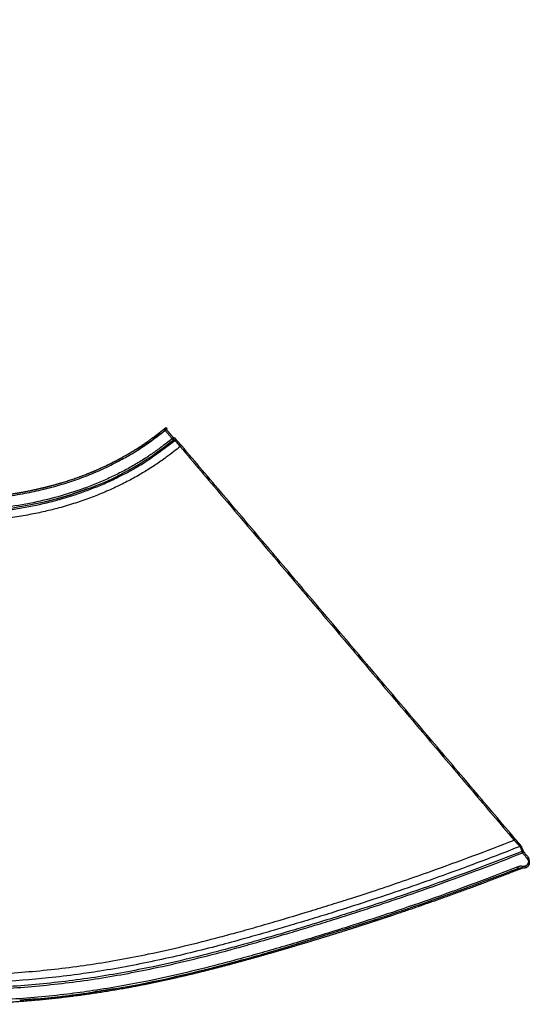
# Model space of a CAD drawing. Header units: millimetres. Extents: x 1996 to 2725, y 0 to 1624.
# Tile 6 of 6: x 2406 to 2724, y 1004 to 1616. Entities that reach past the tile are written whole.
import ezdxf

# ---------------------------------------------------------------- set-up
doc = ezdxf.new("R2010")
doc.units = ezdxf.units.MM
doc.header["$MEASUREMENT"] = 0
doc.layers.add('Crea2D$visibili$linee', color=7, linetype='Continuous', true_color=0x000000)

msp = doc.modelspace()

# ---------------------------------------------------------------- linework, layer by layer
at = {"layer": 'Crea2D$visibili$linee'}
for points, knots in [([(2501.21, 1355.63), (2498.77, 1353.71), (2494.41, 1350.34), (2489.1, 1346.52), (2485.12, 1343.86), (2480.79, 1341.11), (2474.9, 1337.66), (2467.66, 1333.84), (2457.45, 1328.98), (2444.36, 1323.78), (2427.62, 1318.65), (2410.26, 1314.75), (2395.4, 1312.56), (2383.16, 1311.36), (2370.84, 1310.56), (2357.8, 1310.38), (2344.77, 1310.85), (2331.82, 1311.77), (2319.63, 1313.28), (2307.89, 1315.36), (2296.51, 1317.78), (2282.59, 1321.59), (2266.73, 1327.31), (2254.18, 1333.03), (2244.47, 1338.24), (2237.95, 1342.12), (2232.16, 1345.88), (2225.94, 1350.23), (2220.23, 1354.68), (2215.74, 1358.72), (2213.38, 1361), (2211.34, 1363.12), (2209.49, 1365.19), (2207.76, 1367.34), (2205.28, 1370.64), (2202.72, 1374.73), (2200.21, 1379.84), (2197.99, 1385.28), (2195.85, 1392.59), (2194.67, 1399.93), (2194.19, 1405.79), (2194.05, 1409.92), (2194.08, 1414.22), (2194.34, 1419.87), (2195.08, 1427.56), (2196.58, 1437.08), (2198.67, 1447.2), (2201.1, 1457.26), (2203.35, 1465.94), (2205.32, 1473.27), (2207.67, 1481.92), (2210.1, 1490.9), (2212.39, 1499.92), (2213.67, 1505.29), (2214.65, 1509.66), (2215.36, 1513.04), (2216.1, 1516.76), (2217.28, 1523.19), (2218.39, 1531.01), (2219.03, 1539.56), (2219.15, 1546.05), (2218.9, 1551.87), (2218.29, 1557.35), (2217.37, 1562.47), (2216.04, 1567.5), (2214.33, 1572.23), (2211.98, 1577.26), (2208.75, 1582.63), (2204.34, 1588.24), (2200.04, 1592.54), (2196.2, 1595.8), (2191.91, 1599.06), (2187.23, 1602.04), (2183.13, 1604.28), (2180.52, 1605.61), (2176.61, 1607.49), (2170.19, 1610.14), (2161.94, 1612.78), (2153.5, 1614.74), (2146.65, 1615.75), (2141.11, 1616.19), (2135.56, 1616.39), (2128.97, 1616.16), (2122.43, 1615.25), (2117.69, 1614.18), (2113.01, 1612.84), (2107.47, 1610.73), (2103.17, 1608.42), (2101.12, 1607.12)], [0, 0, 0, 0, 9.317962, 16.527932, 19.608088, 23.708004, 31.894822, 40.078778, 48.275012, 65.79263, 82.312115, 100.748793, 119.148955, 127.342606, 137.624408, 156.17736, 166.463387, 176.71468, 195.115842, 203.291341, 212.501734, 229.990172, 246.553423, 263.056347, 271.316709, 279.603636, 285.821793, 292.030208, 302.360501, 307.533955, 310.128975, 312.210085, 316.369439, 318.440244, 320.502821, 328.741773, 332.889872, 337.573398, 346.36109, 355.689034, 359.843376, 363.975926, 368.094896, 372.721948, 380.952487, 391.268116, 401.613582, 411.96429, 422.305894, 428.511932, 434.718393, 449.198806, 456.437441, 462.641762, 465.744334, 469.882254, 472.98716, 477.127095, 489.497355, 496.674424, 502.816331, 508.971614, 514.134597, 519.349011, 524.570366, 529.750741, 534.416274, 541.209871, 548.505185, 555.77769, 559.435167, 563.618035, 571.925313, 576.065278, 577.61845, 580.73075, 589.062437, 598.429652, 606.717157, 615.020641, 619.197564, 623.375724, 631.686035, 638.95858, 643.133903, 646.265638, 653.567761, 660.871319, 660.871319, 660.871319, 660.871319]), ([(2201.56, 1400.57), (2201.88, 1398.1), (2202.75, 1393.21), (2204.6, 1387.09), (2206.51, 1382.5), (2208.72, 1378.03), (2211.93, 1372.91), (2215.78, 1368.25), (2219.25, 1364.69), (2223.43, 1360.82), (2228.41, 1356.82), (2233.88, 1352.91), (2238.26, 1349.95), (2243.02, 1346.92), (2247.88, 1344.06), (2252.85, 1341.36), (2259.17, 1338.17), (2267.57, 1334.37), (2278.13, 1330.31), (2289.53, 1326.63), (2304.85, 1322.64), (2320.13, 1319.93), (2335.57, 1318.22), (2347.55, 1317.41), (2360.25, 1317.12), (2371.16, 1317.37), (2379.59, 1317.86), (2385.56, 1318.35), (2391.17, 1318.92), (2399.24, 1319.91), (2409.38, 1321.56), (2420.79, 1324), (2431.34, 1326.82), (2441.38, 1330.03), (2451.58, 1333.9), (2459.94, 1337.63), (2466.58, 1340.95), (2470.95, 1343.3), (2475.27, 1345.77), (2479.22, 1348.17), (2483.38, 1350.89), (2487.46, 1353.74), (2492.02, 1357.13), (2495.11, 1359.53), (2496.79, 1360.85)], [0, 0, 0, 0, 7.468257, 14.888826, 19.148188, 22.366985, 29.824029, 37.257673, 40.458691, 44.744191, 54.322128, 59.617918, 64.905342, 70.189632, 76.534246, 81.83009, 87.139255, 97.789547, 109.461657, 121.066184, 133.704108, 156.94971, 167.560622, 180.294961, 192.98269, 205.648525, 213.037171, 218.318562, 223.60549, 229.960325, 242.7129, 254.39106, 264.949426, 275.48134, 286.01336, 297.635436, 302.947211, 308.275057, 312.541873, 317.872706, 322.132157, 327.456055, 332.784561, 339.187875, 339.187875, 339.187875, 339.187875]), ([(2496.79, 1360.85), (2493.99, 1358.65), (2491.19, 1356.46), (2485.66, 1352.42), (2482.93, 1350.56), (2480.15, 1348.79)], [6, 6, 6, 6, 6.03125, 6.03125, 6.06028238, 6.06028238, 6.06028238, 6.06028238]), ([(2217.59, 1354.57), (2219.54, 1352.89), (2223.53, 1349.68), (2228.73, 1345.94), (2233.22, 1342.93), (2238.05, 1339.84), (2244.08, 1336.29), (2251.67, 1332.25), (2262.06, 1327.3), (2272.76, 1323.05), (2283.67, 1319.45), (2295.27, 1316.12), (2307.66, 1313.38), (2320.19, 1311.35), (2332.84, 1309.77), (2346.21, 1308.8), (2359.6, 1308.54), (2372.95, 1308.75), (2385.63, 1309.59), (2398.24, 1311.08), (2410.52, 1312.97), (2422.71, 1315.55), (2434.42, 1318.75), (2445.62, 1322.32), (2456.57, 1326.55), (2466.91, 1331.35), (2474.52, 1335.3), (2480.59, 1338.78), (2485.43, 1341.81), (2487.81, 1343.37), (2502.87, 1354.53)], [0, 0, 0, 0, 7.710361, 15.370637, 19.190837, 23.9611, 32.542898, 40.179085, 49.760644, 67.044035, 74.699266, 84.224783, 103.233912, 112.748509, 122.292349, 141.45797, 152.941831, 162.47903, 181.515108, 191.035692, 200.573844, 218.788795, 228.380718, 236.965265, 254.064139, 263.557142, 271.166924, 279.761405, 284.559463, 288.29195, 288.29195, 288.29195, 288.29195]), ([(2502.87, 1354.53), (2502.9, 1354.53), (2503.26, 1354.12), (2504.48, 1352.73), (2505.32, 1351.76), (2506.18, 1350.77)], [0, 0, 0, 0, 0.004649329, 0.004649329, 0.009298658, 0.009298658, 0.009298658, 0.009298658]), ([(2506.94, 1351.42), (2505.92, 1352.62), (2504.92, 1353.79), (2503.48, 1355.46), (2503.04, 1355.96), (2503.02, 1355.96)], [-0.009298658, -0.009298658, -0.009298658, -0.009298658, -0.004649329, -0.004649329, 0, 0, 0, 0]), ([(2506.18, 1350.77), (2504.88, 1349.75), (2502.03, 1347.51), (2498.1, 1344.52), (2494.37, 1341.81), (2490.85, 1339.37), (2487.28, 1337.05), (2483.65, 1334.82), (2480, 1332.68), (2474.88, 1329.83), (2467.95, 1326.29), (2459.4, 1322.4), (2450.36, 1318.79), (2440.85, 1315.48), (2431.46, 1312.7), (2421.95, 1310.32), (2412.35, 1308.29), (2402.71, 1306.67), (2392.39, 1305.31), (2382.36, 1304.36), (2371.33, 1303.74), (2360.92, 1303.54), (2349.83, 1303.72), (2339.38, 1304.27), (2328.33, 1305.27), (2318, 1306.61), (2307.75, 1308.35), (2298.23, 1310.35), (2288.78, 1312.74), (2279.42, 1315.53), (2270.16, 1318.74), (2258.31, 1323.47), (2246.82, 1328.99), (2237.48, 1334.34), (2232.23, 1337.61), (2227.33, 1340.83), (2221.18, 1345.17), (2216.57, 1348.85), (2214.33, 1350.78)], [0, 0, 0, 0, 4.943304, 10.875534, 14.82721, 18.775172, 23.699245, 27.623358, 31.536305, 36.415073, 45.173014, 54.886341, 64.602417, 74.341675, 85.109431, 93.958509, 103.771079, 114.520686, 123.294635, 134.98142, 144.723411, 156.433965, 166.225503, 177.999782, 187.801786, 199.51794, 209.251819, 218.977003, 228.708453, 238.465823, 248.272838, 258.102722, 276.724087, 286.483002, 290.386873, 295.270626, 304.083407, 312.955817, 312.955817, 312.955817, 312.955817]), ([(2006.75, 1105.9), (2023.76, 1099.22), (2050.85, 1089.05), (2083.94, 1077.59), (2104.18, 1070.94), (2119.39, 1066.11), (2131.72, 1062.3), (2141.89, 1059.23), (2149.16, 1057.06), (2156.44, 1054.91), (2165.9, 1052.17), (2176.83, 1049.08), (2192.17, 1044.9), (2210.49, 1040.24), (2231.13, 1035.56), (2250.4, 1031.75), (2268.3, 1028.73), (2292.34, 1025.42), (2322.7, 1022.68), (2359.4, 1021.57), (2396.14, 1022.59), (2426.59, 1025.26), (2450.72, 1028.52), (2468.7, 1031.52), (2488.08, 1035.31), (2508.85, 1039.98), (2527.29, 1044.65), (2542.73, 1048.85), (2555.22, 1052.37), (2569.15, 1056.43), (2580.86, 1059.93), (2590.36, 1062.83), (2596.94, 1064.86), (2604.24, 1067.14), (2614.44, 1070.38), (2634.06, 1076.78), (2668.02, 1088.48), (2696.65, 1099.23), (2713.73, 1105.94)], [0, 0, 0, 0, 54.830663, 86.802268, 105.058175, 118.735455, 134.678777, 143.783812, 150.610307, 157.434709, 166.530474, 180.166411, 191.522065, 214.211568, 236.879712, 255.009662, 273.149113, 291.314906, 327.795125, 364.582273, 401.411585, 438.00017, 456.236949, 474.457484, 492.679916, 515.478418, 538.313235, 549.746673, 563.479347, 577.224187, 593.273707, 600.155072, 607.036483, 613.917715, 623.092053, 639.144123, 675.825619, 730.863268, 730.863268, 730.863268, 730.863268]), ([(2001.52, 1097.94), (2018.81, 1091.13), (2044.88, 1081.31), (2074.82, 1070.88), (2090.92, 1065.49), (2102.64, 1061.65), (2115.85, 1057.45), (2128.36, 1053.58), (2138.68, 1050.46), (2149, 1047.37), (2160.81, 1043.92), (2174.13, 1040.15), (2189.7, 1035.91), (2208.32, 1031.17), (2229.3, 1026.41), (2248.92, 1022.54), (2267.15, 1019.47), (2291.69, 1016.11), (2322.74, 1013.33), (2360.25, 1012.24), (2397.75, 1013.33), (2428.76, 1016.11), (2453.27, 1019.47), (2471.5, 1022.55), (2491.11, 1026.42), (2512.09, 1031.17), (2530.71, 1035.91), (2546.28, 1040.16), (2559.6, 1043.93), (2571.42, 1047.38), (2581.74, 1050.47), (2589.11, 1052.7), (2596.47, 1054.96), (2606.03, 1057.93), (2617.05, 1061.43), (2629.51, 1065.5), (2645.61, 1070.9), (2675.57, 1081.34), (2701.65, 1091.16), (2718.95, 1097.97)], [0, 0, 0, 0, 55.756099, 83.555923, 95.125765, 106.688382, 120.555271, 136.723965, 145.959583, 152.884825, 169.038565, 182.878837, 194.408389, 217.458773, 240.508452, 258.961227, 277.44156, 295.972903, 333.255375, 370.899883, 408.51615, 445.748586, 464.263107, 482.734309, 501.180987, 524.226675, 547.276543, 558.806999, 572.649071, 588.805663, 595.732352, 604.970097, 611.900198, 618.832076, 635.014417, 646.58121, 658.155795, 685.969353, 741.754612, 741.754612, 741.754612, 741.754612]), ([(2718.59, 1098.9), (2701.3, 1092.09), (2675.23, 1082.28), (2645.29, 1071.84), (2629.19, 1066.45), (2617.47, 1062.62), (2604.26, 1058.41), (2591.76, 1054.55), (2581.45, 1051.43), (2571.13, 1048.34), (2559.33, 1044.89), (2546.01, 1041.12), (2530.45, 1036.88), (2511.86, 1032.15), (2490.9, 1027.4), (2471.32, 1023.53), (2453.12, 1020.46), (2428.65, 1017.11), (2397.69, 1014.33), (2360.25, 1013.24), (2322.8, 1014.33), (2291.8, 1017.1), (2267.31, 1020.46), (2249.1, 1023.53), (2229.51, 1027.39), (2208.55, 1032.14), (2189.95, 1036.88), (2174.39, 1041.12), (2161.08, 1044.88), (2149.28, 1048.33), (2138.96, 1051.42), (2131.6, 1053.64), (2124.24, 1055.9), (2114.69, 1058.87), (2103.68, 1062.37), (2091.23, 1066.43), (2075.14, 1071.82), (2045.22, 1082.25), (2019.16, 1092.06), (2001.88, 1098.87)], [0, 0, 0, 0, 55.753459, 83.550258, 95.117685, 106.677427, 120.540672, 136.705164, 145.93843, 152.861697, 169.009618, 182.842928, 194.364519, 217.391146, 240.407298, 258.82669, 277.26806, 295.751687, 332.922825, 370.479575, 408.064118, 445.285131, 463.786163, 482.237295, 500.66295, 523.682875, 546.709598, 558.230093, 572.061453, 588.206464, 595.128292, 604.359467, 611.284306, 618.210561, 634.378514, 645.934087, 657.496783, 685.279846, 741.004156, 741.004156, 741.004156, 741.004156]), ([(2717.41, 1102.01), (2701.6, 1095.78), (2671.25, 1084.31), (2632.55, 1070.94), (2605.33, 1062.22), (2588.35, 1056.98), (2575.78, 1053.19), (2563.2, 1049.48), (2552.81, 1046.5), (2540.94, 1043.17), (2527.56, 1039.56), (2510.4, 1035.25), (2492.43, 1031.14), (2474.38, 1027.48), (2457.74, 1024.58), (2441.03, 1022.11), (2419.64, 1019.56), (2396.56, 1017.79), (2373.36, 1016.97), (2356.29, 1016.87), (2339.23, 1017.2), (2322.26, 1017.97), (2303.84, 1019.36), (2287.06, 1021.15), (2270.37, 1023.38), (2247.74, 1027.04), (2217.81, 1033.2), (2190.4, 1040.15), (2171.24, 1045.46), (2160.19, 1048.61), (2148.43, 1052.05), (2133, 1056.67), (2113.93, 1062.56), (2098.13, 1067.66), (2089.65, 1070.48), (2088.46, 1070.88)], [0, 0, 0, 0, 50.984559, 97.319994, 122.81337, 136.721511, 150.626547, 162.205983, 176.090386, 183.027859, 199.201064, 217.658781, 236.092593, 254.509747, 272.92128, 286.73586, 305.179517, 337.562658, 356.151102, 374.809947, 388.775421, 407.315326, 425.777565, 444.178581, 457.94936, 476.28462, 512.929436, 549.613276, 561.092143, 572.57777, 584.069844, 597.868241, 620.885108, 643.933876, 647.696187, 647.696187, 647.696187, 647.696187]), ([(2721.93, 1094.46), (2722.55, 1093.73), (2722.78, 1092.71), (2722.32, 1090.87), (2721.64, 1090.08), (2720.74, 1089.73)], [0, 0, 0, 0, 0.002834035, 0.002834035, 0.00566807, 0.00566807, 0.00566807, 0.00566807]), ([(2716.07, 1089.3), (2698.9, 1082.6), (2673.01, 1072.94), (2638.9, 1061.17), (2612.64, 1052.6), (2585.55, 1044.22), (2562.05, 1037.28), (2544.37, 1032.35), (2528.88, 1028.19), (2510.37, 1023.56), (2489.53, 1018.91), (2470.06, 1015.15), (2452.75, 1012.31), (2429.25, 1009.14), (2398.62, 1006.36), (2360.89, 1005.22), (2323.18, 1006.3), (2292.6, 1008.97), (2268.38, 1012.19), (2250.33, 1015.15), (2230.89, 1018.91), (2210.05, 1023.55), (2191.56, 1028.18), (2176.07, 1032.33), (2158.39, 1037.27), (2134.89, 1044.2), (2107.8, 1052.58), (2081.55, 1061.15), (2047.45, 1072.91), (2021.56, 1082.57), (2004.4, 1089.27)], [0, 0, 0, 0, 55.27212, 82.906437, 108.236614, 138.132239, 167.982218, 181.742866, 193.20164, 216.096949, 238.970071, 257.263508, 275.566476, 291.602564, 328.392866, 367.791102, 404.794651, 441.523304, 459.824006, 478.104004, 496.379508, 519.236409, 542.121376, 553.576862, 567.334941, 597.183481, 627.083607, 652.408988, 680.033891, 735.288132, 735.288132, 735.288132, 735.288132]), ([(2466.23, 1013.57), (2491.64, 1017.94), (2516.74, 1023.86), (2556.41, 1034.61), (2571.08, 1038.89), (2625.61, 1055.82)], [-0.2620688, -0.2620688, -0.2620688, -0.2620688, -0.1842764, -0.1842764, -0.1382808, -0.1382808, -0.1382808, -0.1382808])]:
    msp.add_open_spline(points, degree=3, knots=knots, dxfattribs=at)
for points, weights, degree, knots in [([(2202.55, 1400.7), (2202.77, 1398.96), (2203.06, 1397.23), (2203.77, 1393.8), (2204.18, 1392.11), (2205.66, 1387.08), (2206.93, 1383.84), (2208.51, 1380.72), (2208.87, 1380.02), (2209.66, 1378.56), (2211.4, 1375.64), (2213.93, 1372.05), (2217.37, 1367.99), (2219.91, 1365.45), (2221.25, 1364.22), (2221.83, 1363.68), (2223.01, 1362.62), (2225.47, 1360.49), (2230.34, 1356.59), (2234.81, 1353.47), (2237.95, 1351.38), (2243.79, 1347.5), (2249.86, 1343.97), (2256.14, 1340.83), (2262.42, 1337.67), (2268.95, 1334.86), (2275.55, 1332.42), (2282.12, 1329.99), (2288.79, 1327.89), (2295.57, 1326.12), (2309.16, 1322.58), (2323.08, 1320.34), (2337.07, 1319.18), (2351.08, 1318.01), (2365.14, 1317.9), (2379.17, 1318.86), (2386.19, 1319.34), (2393.17, 1320.08), (2400.13, 1321.12), (2403.62, 1321.64), (2407.1, 1322.23), (2414.02, 1323.57), (2417.47, 1324.32), (2420.89, 1325.15), (2422.59, 1325.56), (2426.1, 1326.45), (2432.95, 1328.38), (2444.61, 1332.13), (2454.22, 1336.08), (2460.43, 1339.04), (2463.61, 1340.55), (2466.75, 1342.16), (2472.94, 1345.55), (2475.99, 1347.34), (2478.98, 1349.23), (2480.47, 1350.17), (2481.94, 1351.14), (2484.85, 1353.13), (2486.29, 1354.15), (2490.58, 1357.28), (2493.39, 1359.44), (2496.17, 1361.63)], [1, 1, 1, 1, 1, 1, 1, 1, 1, 1, 1, 1, 1, 1, 1, 1, 1, 1, 1, 1, 1, 0.998762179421, 0.998762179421, 1, 1, 1, 1, 1, 1, 1, 1, 1, 1, 0.998098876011, 0.998098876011, 1, 1, 1, 1, 1, 1, 1, 1, 1, 1, 1, 1, 1, 1, 1, 1, 1, 1, 1, 1, 1, 1, 1, 1, 1, 1, 1], 3, [0, 0, 0, 0, 5.267033, 5.267033, 10.488724, 10.488724, 20.968849, 20.968849, 20.968849, 23.329098, 25.952238, 31.167511, 36.47932, 41.924407, 41.924407, 41.924407, 44.304258, 46.684214, 51.695023, 63.010541, 63.010541, 63.010541, 84.054106, 84.054106, 84.054106, 105.229364, 105.229364, 105.229364, 126.234662, 126.234662, 126.234662, 168.416937, 168.416937, 168.416937, 210.56136, 210.56136, 210.56136, 231.648708, 231.648708, 231.648708, 242.239849, 242.239849, 252.809148, 252.809148, 252.809148, 258.064117, 263.669128, 274.150122, 294.786746, 294.786746, 294.786746, 305.364382, 305.364382, 315.968387, 315.968387, 315.968387, 321.260284, 321.260284, 326.553015, 326.553015, 337.181138, 337.181138, 337.181138, 337.181138]), ([(2496.17, 1361.63), (2496.62, 1361.99), (2497.18, 1361.93), (2497.55, 1361.49), (2497.73, 1361.63), (2497.9, 1361.77), (2498.08, 1361.91), (2497.77, 1362.28), (2497.29, 1362.38), (2496.86, 1362.15), (2496.82, 1362.13), (2496.78, 1362.11), (2496.74, 1362.08), (2496.73, 1362.07), (2496.71, 1362.06), (2496.7, 1362.05), (2496.62, 1361.99), (2496.54, 1361.92), (2496.38, 1361.8), (2496.31, 1361.75), (2496.23, 1361.68), (2496.22, 1361.67), (2496.2, 1361.66)], [1, 0.813286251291, 0.813286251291, 1, 1, 1, 1, 0.853919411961, 0.853919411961, 1, 0.998434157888, 0.998434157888, 1, 1, 1, 1, 1, 1, 1, 1, 1, 1, 1], 3, [0, 0, 0, 0, 1.53416, 1.53416, 1.53416, 2.53416, 2.53416, 2.53416, 3.883625, 3.883625, 3.883625, 4.0209, 4.0209, 4.0209, 4.052261, 4.052261, 4.052261, 4.509646, 4.509646, 4.923067, 4.923067, 4.987515, 4.987515, 4.987515, 4.987515]), ([(2496.79, 1360.85), (2499, 1358.24), (2501.21, 1355.63), (2501.97, 1356.27), (2501.97, 1356.28)], [1, 1, 1, 0.710185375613, 1], 2, [2.56207, 2.56207, 2.56207, 3.56207, 3.56207, 5.124139, 5.124139, 5.124139]), ([(2502.08, 1355.13), (2502.18, 1355.32), (2502.21, 1355.53), (2502.23, 1355.74), (2502.16, 1355.94)], [1, 0.978179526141, 1, 0.978177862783, 1], 2, [0, 0, 0, 0.4186242, 0.4186242, 0.8372405, 0.8372405, 0.8372405]), ([(2502.87, 1354.53), (2503.21, 1354.8), (2503.25, 1355.22), (2503.29, 1355.64), (2503.02, 1355.96)], [1, 0.920464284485, 1, 0.920464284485, 1], 2, [0, 0, 0, 0.803122, 0.803122, 1.606243, 1.606243, 1.606243]), ([(2721.93, 1094.46), (2722.69, 1095.1), (2722.7, 1095.11), (2721.21, 1096.86), (2719.72, 1098.62), (2719.71, 1098.62), (2718.95, 1097.97), (2720.44, 1096.22), (2721.93, 1094.46)], [1, 0.710185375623, 1, 1, 1, 0.710185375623, 1, 1, 1], 2, [4.712389, 4.712389, 4.712389, 6.274459, 6.274459, 7.274459, 7.274459, 8.836528, 8.836528, 9.836528, 9.836528, 9.836528]), ([(2722.44, 1091.43), (2722.09, 1090.55), (2721.31, 1090.02), (2721.23, 1089.97), (2721.14, 1089.92)], [1, 0.953899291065, 1, 0.999496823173, 1], 2, [0, 0, 0, 1.828738, 1.828738, 2.018536, 2.018536, 2.018536]), ([(2718.41, 1088.27), (2691.9, 1077.89), (2665.1, 1068.11), (2638.07, 1059.06), (2623.13, 1054.06), (2608.11, 1049.29), (2593.06, 1044.68), (2585.53, 1042.37), (2577.99, 1040.11), (2570.43, 1037.9), (2562.87, 1035.68), (2555.3, 1033.51), (2547.69, 1031.41), (2532.48, 1027.21), (2517.15, 1023.27), (2501.71, 1019.8), (2486.26, 1016.32), (2470.7, 1013.31), (2455.04, 1010.91), (2423.71, 1006.12), (2391.95, 1003.78), (2360.19, 1003.78), (2328.43, 1003.78), (2296.68, 1006.12), (2265.35, 1010.91), (2249.68, 1013.31), (2234.12, 1016.32), (2218.68, 1019.8), (2203.23, 1023.27), (2187.9, 1027.21), (2172.69, 1031.41), (2165.09, 1033.51), (2157.51, 1035.68), (2149.95, 1037.9), (2142.4, 1040.11), (2134.86, 1042.37), (2127.33, 1044.68), (2112.27, 1049.29), (2097.26, 1054.06), (2082.31, 1059.06), (2055.31, 1068.1), (2028.54, 1077.87), (2002.05, 1088.24)], [1, 1, 1, 1, 1, 1, 1, 0.999988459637, 0.999988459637, 1, 1, 1, 1, 1, 1, 1, 1, 1, 1, 1, 1, 1, 1, 1, 1, 1, 1, 1, 1, 1, 1, 1, 1, 1, 0.999988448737, 0.999988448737, 1, 1, 1, 1, 1, 1, 1], 3, [7.388545, 7.388545, 7.388545, 7.388545, 92.88496, 92.88496, 92.88496, 140.144375, 140.144375, 140.144375, 163.764581, 163.764581, 163.764581, 187.411226, 187.411226, 187.411226, 234.848667, 234.848667, 234.848667, 282.374688, 282.374688, 282.374688, 377.671898, 377.671898, 377.671898, 472.969491, 472.969491, 472.969491, 520.495569, 520.495569, 520.495569, 567.933015, 567.933015, 567.933015, 591.57971, 591.57971, 591.57971, 615.19993, 615.19993, 615.19993, 662.459314, 662.459314, 662.459314, 747.870128, 747.870128, 747.870128, 747.870128])]:
    msp.add_rational_spline(points, weights, degree=degree, knots=knots, dxfattribs=at)
for points, degree in [([(2496.17, 1361.63), (2496.17, 1361.64), (2496.18, 1361.64), (2496.18, 1361.65)], 3), ([(2496.21, 1361.58), (2496.19, 1361.61), (2496.17, 1361.63)], 2), ([(2496.21, 1361.58), (2496.5, 1361.21), (2496.79, 1360.85)], 2), ([(2496.79, 1360.85), (2497.06, 1361.08), (2497.32, 1361.3)], 2), ([(2497.55, 1361.49), (2497.44, 1361.4), (2497.32, 1361.3)], 2), ([(2501.97, 1356.28), (2499.76, 1358.89), (2497.55, 1361.49)], 2), ([(2485.07, 1342.65), (2490.86, 1346.37), (2496.39, 1350.56), (2501.83, 1354.84)], 3), ([(2501.21, 1355.63), (2501.52, 1355.24), (2501.83, 1354.84)], 2), ([(2502.87, 1354.53), (2502.53, 1354.64), (2502.18, 1354.74), (2501.83, 1354.84)], 3), ([(2503.02, 1355.96), (2502.67, 1356.07), (2502.32, 1356.17), (2501.97, 1356.28)], 3), ([(2506.94, 1351.42), (2506.56, 1351.09), (2506.18, 1350.77)], 2), ([(2506.18, 1350.77), (2609.95, 1228.35), (2713.73, 1105.94)], 2), ([(2714.49, 1106.58), (2610.71, 1229), (2506.94, 1351.42)], 2), ([(2448.51, 1324.47), (2454.89, 1326.86), (2464.08, 1329.54), (2485.07, 1342.65)], 3), ([(2465.98, 1341.8), (2466.1, 1341.85), (2466.21, 1341.91), (2466.32, 1341.97)], 3), ([(2466.56, 1342.1), (2466.68, 1342.16), (2466.8, 1342.22), (2466.91, 1342.28)], 3), ([(2466.92, 1342.29), (2467.11, 1342.39), (2467.3, 1342.49), (2467.5, 1342.59)], 3), ([(2467.51, 1342.59), (2467.7, 1342.7), (2467.89, 1342.8), (2468.08, 1342.9)], 3), ([(2468.08, 1342.9), (2467.89, 1342.8), (2467.7, 1342.69), (2467.51, 1342.59)], 3), ([(2468.09, 1342.91), (2468.28, 1343.01), (2468.47, 1343.11), (2468.66, 1343.21)], 3), ([(2468.3, 1343.02), (2468.23, 1342.98), (2468.16, 1342.94), (2468.09, 1342.9)], 3), ([(2468.68, 1343.22), (2468.87, 1343.32), (2469.06, 1343.42), (2469.25, 1343.53)], 3), ([(2469.26, 1343.53), (2469.45, 1343.64), (2469.64, 1343.74), (2469.83, 1343.84)], 3), ([(2471.56, 1344.81), (2471.57, 1344.81), (2471.57, 1344.81), (2471.58, 1344.82)], 3), ([(2472.14, 1345.14), (2472.15, 1345.14), (2472.15, 1345.14), (2472.16, 1345.14)], 3), ([(2472.2, 1344.02), (2472.21, 1344.03), (2472.23, 1344.03), (2472.24, 1344.04)], 3), ([(2472.2, 1344.02), (2472.2, 1344.02), (2472.21, 1344.02), (2472.21, 1344.03)], 3), ([(2472.65, 1344.28), (2472.71, 1344.31), (2472.76, 1344.34), (2472.81, 1344.37)], 3), ([(2472.72, 1345.46), (2472.72, 1345.47), (2472.73, 1345.47), (2472.73, 1345.47)], 3), ([(2473.23, 1344.61), (2473.28, 1344.64), (2473.34, 1344.67), (2473.39, 1344.69)], 3), ([(2473.29, 1345.8), (2473.49, 1345.91), (2473.68, 1346.02), (2473.88, 1346.14)], 3), ([(2473.81, 1344.94), (2473.86, 1344.97), (2473.91, 1345), (2473.96, 1345.02)], 3), ([(2456.51, 1337.22), (2456.71, 1337.31), (2456.91, 1337.4), (2457.11, 1337.49)], 3), ([(2460.1, 1338.88), (2460.23, 1338.94), (2460.37, 1339.01), (2460.51, 1339.08)], 3), ([(2460.43, 1339.03), (2460.42, 1339.03), (2460.42, 1339.03)], 2), ([(2460.43, 1339.03), (2460.62, 1339.13), (2460.82, 1339.22), (2461.02, 1339.32)], 3), ([(2447.91, 1324.24), (2447.92, 1324.24), (2447.92, 1324.25), (2447.93, 1324.25)], 3), ([(2448.51, 1324.47), (2448.32, 1324.39), (2448.12, 1324.32), (2447.93, 1324.25)], 3), ([(2399.5, 1312.21), (2399.67, 1312.23), (2399.85, 1312.26), (2421.57, 1316.34)], 3), ([(2714.49, 1106.58), (2714.11, 1106.26), (2713.73, 1105.94)], 2), ([(2716.26, 1103.26), (2716.87, 1102.61), (2717.28, 1102.17), (2717.38, 1102.04)], 3), ([(2717.29, 1103.25), (2718.04, 1102.36), (2718.51, 1101.79), (2718.53, 1101.73)], 3), ([(2717.41, 1102.01), (2717.8, 1100.98), (2718.19, 1099.94), (2718.59, 1098.9)], 3), ([(2719.72, 1098.62), (2719.32, 1099.66), (2718.93, 1100.69), (2718.54, 1101.73)], 3), ([(2718.62, 1098.81), (2718.61, 1098.86), (2718.59, 1098.9)], 2), ([(2718.62, 1098.81), (2718.77, 1098.44), (2718.92, 1098.06)], 2), ([(2718.95, 1097.97), (2718.94, 1098.02), (2718.92, 1098.06)], 2), ([(2721.94, 1089.25), (2722.68, 1089.78), (2724.43, 1091.56), (2722.7, 1095.11)], 3), ([(2722.15, 1094.17), (2722.16, 1094.15), (2722.18, 1094.13), (2722.19, 1094.1)], 3), ([(2712.39, 1086.82), (2685.09, 1076.23), (2657.54, 1066.31), (2629.71, 1057.16)], 3), ([(2719.09, 1089.57), (2718.08, 1089.76), (2717.02, 1089.67), (2716.07, 1089.3)], 3), ([(2716.42, 1088.38), (2716.24, 1088.84), (2716.07, 1089.3)], 2), ([(2716.42, 1088.38), (2717.19, 1088.67), (2718.03, 1088.74), (2718.84, 1088.6)], 3), ([(2718.14, 1088.26), (2717.78, 1088.25), (2717.13, 1088.26), (2716.42, 1088.38)], 3), ([(2717.46, 1089.64), (2717.43, 1089.64), (2717.4, 1089.63), (2717.37, 1089.63)], 3), ([(2718.17, 1088.26), (2718.16, 1088.26), (2718.15, 1088.26), (2718.14, 1088.26)], 3), ([(2718.18, 1088.26), (2718.18, 1088.26), (2718.17, 1088.26), (2718.17, 1088.26)], 3), ([(2718.21, 1088.26), (2718.2, 1088.26), (2718.19, 1088.26), (2718.18, 1088.26)], 3), ([(2718.22, 1088.26), (2718.22, 1088.26), (2718.21, 1088.26), (2718.21, 1088.26)], 3), ([(2718.25, 1088.26), (2718.24, 1088.26), (2718.23, 1088.26), (2718.22, 1088.26)], 3), ([(2718.28, 1088.27), (2718.27, 1088.27), (2718.26, 1088.27), (2718.25, 1088.26)], 3), ([(2718.25, 1088.26), (2718.25, 1088.26), (2718.25, 1088.26), (2718.25, 1088.26)], 3), ([(2718.33, 1088.27), (2718.32, 1088.27), (2718.3, 1088.27), (2718.28, 1088.27)], 3), ([(2718.34, 1088.27), (2718.34, 1088.27), (2718.34, 1088.27), (2718.33, 1088.27)], 3), ([(2718.41, 1088.28), (2718.41, 1088.28), (2718.41, 1088.28)], 2), ([(2718.41, 1088.28), (2718.41, 1088.28), (2718.41, 1088.28)], 2), ([(2718.9, 1088.59), (2718.88, 1088.6), (2718.86, 1088.6), (2718.84, 1088.6)], 3), ([(2718.9, 1088.59), (2718.99, 1089.08), (2719.09, 1089.57)], 2), ([(2718.9, 1088.59), (2718.9, 1088.59), (2718.9, 1088.59)], 2), ([(2721.11, 1088.8), (2720.92, 1089.27), (2720.74, 1089.73)], 2), ([(2721.04, 1088.77), (2721.06, 1088.78), (2721.09, 1088.79), (2721.11, 1088.8)], 3), ([(2721.11, 1088.8), (2721.11, 1088.8), (2721.11, 1088.8)], 2), ([(2625.61, 1055.82), (2626.04, 1055.96), (2626.48, 1056.1), (2626.92, 1056.25)], 3), ([(2626.97, 1056.26), (2626.96, 1056.26), (2626.94, 1056.25), (2626.92, 1056.25)], 3), ([(2449.26, 1010.89), (2449.25, 1010.89), (2449.24, 1010.89), (2449.24, 1010.89)], 3), ([(2450.67, 1011.09), (2450.67, 1011.09), (2450.66, 1011.09), (2450.65, 1011.09)], 3), ([(2464.86, 1013.33), (2465.31, 1013.41), (2465.76, 1013.49), (2466.2, 1013.56)], 3), ([(2466.23, 1013.57), (2466.22, 1013.57), (2466.21, 1013.57), (2466.2, 1013.56)], 3), ([(2407.84, 1006.38), (2407.85, 1006.38), (2407.86, 1006.38), (2407.86, 1006.38)], 3), ([(2409.28, 1006.49), (2409.28, 1006.49), (2409.29, 1006.49), (2409.3, 1006.49)], 3), ([(2410.71, 1006.6), (2410.72, 1006.6), (2410.73, 1006.6), (2410.73, 1006.6)], 3), ([(2412.15, 1006.72), (2412.16, 1006.72), (2412.16, 1006.72), (2412.17, 1006.72)], 3), ([(2413.58, 1006.84), (2413.59, 1006.84), (2413.6, 1006.84), (2413.6, 1006.84)], 3), ([(2415.02, 1006.96), (2415.02, 1006.96), (2415.03, 1006.96), (2415.04, 1006.96)], 3), ([(2416.45, 1007.08), (2416.46, 1007.09), (2416.46, 1007.09), (2416.47, 1007.09)], 3), ([(2416.49, 1007.09), (2416.48, 1007.09), (2416.48, 1007.09), (2416.47, 1007.09)], 3)]:
    msp.add_open_spline(points, degree=degree, dxfattribs=at)
for points, weights in [([(2502.05, 1355.09), (2501.96, 1354.95), (2501.83, 1354.84)], [1, 0.986062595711, 1]), ([(2501.97, 1356.28), (2501.99, 1356.26), (2502, 1356.24)], [1, 0.999742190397, 1]), ([(2502, 1356.24), (2502, 1356.24), (2502, 1356.24)], [0.990669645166, 0.990996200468, 0.9913262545]), ([(2502, 1356.24), (2502.02, 1356.22), (2502.03, 1356.2)], [0.980043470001, 0.971851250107, 0.964163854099]), ([(2502.03, 1356.2), (2502.03, 1356.2), (2502.03, 1356.2)], [0.982583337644, 0.983108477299, 0.983645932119]), ([(2502.03, 1356.2), (2502.05, 1356.18), (2502.06, 1356.17)], [0.961673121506, 0.954639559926, 0.94803778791]), ([(2502.05, 1355.09), (2502.06, 1355.1), (2502.06, 1355.1)], [0.961282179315, 0.961014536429, 0.960812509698]), ([(2502.06, 1356.16), (2502.06, 1356.16), (2502.06, 1356.17)], [0.975741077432, 0.976353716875, 0.97699049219]), ([(2502.06, 1356.16), (2502.07, 1356.14), (2502.08, 1356.12)], [0.944841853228, 0.938786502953, 0.933106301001]), ([(2502.08, 1355.13), (2502.07, 1355.12), (2502.06, 1355.1)], [0.885325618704, 0.888535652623, 0.892015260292]), ([(2502.09, 1356.11), (2502.08, 1356.12), (2502.08, 1356.12)], [0.970142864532, 0.970749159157, 0.97139238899]), ([(2502.09, 1356.11), (2502.1, 1356.1), (2502.1, 1356.08)], [0.929504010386, 0.924270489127, 0.919369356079]), ([(2502.11, 1356.07), (2502.11, 1356.07), (2502.1, 1356.08)], [0.965788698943, 0.966312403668, 0.966885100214]), ([(2502.11, 1356.07), (2502.12, 1356.05), (2502.12, 1356.04)], [0.915615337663, 0.911070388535, 0.906826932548]), ([(2502.13, 1356.02), (2502.13, 1356.03), (2502.12, 1356.04)], [0.962678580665, 0.963061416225, 0.963503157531]), ([(2502.13, 1356.02), (2502.14, 1356.01), (2502.14, 1355.99)], [0.90313294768, 0.899165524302, 0.895479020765]), ([(2502.15, 1355.98), (2502.15, 1355.98), (2502.14, 1355.99)], [0.960812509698, 0.961014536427, 0.961282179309]), ([(2502.15, 1355.98), (2502.16, 1355.96), (2502.16, 1355.94)], [0.892015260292, 0.888535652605, 0.885325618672]), ([(2450.43, 1334.62), (2451.96, 1335.25), (2453.48, 1335.9)], [1, 0.999963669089, 1]), ([(2447.98, 1333.64), (2448.9, 1334), (2449.82, 1334.38)], [1, 0.999987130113, 1]), ([(2413.8, 1323.55), (2414.45, 1323.69), (2415.1, 1323.83)], [1, 0.999995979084, 1]), ([(2447.91, 1324.24), (2444, 1322.79), (2440.03, 1321.5)], [1, 0.99980553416, 1]), ([(2421.57, 1316.34), (2422.2, 1316.48), (2428.84, 1318.17)], [1, 0.99999627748, 1]), ([(2428.84, 1318.17), (2434.48, 1319.69), (2440.03, 1321.5)], [1, 0.999654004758, 1]), ([(2713.73, 1105.94), (2715, 1104.6), (2716.26, 1103.26)], [1, 0.999990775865, 1]), ([(2717.29, 1103.25), (2715.9, 1104.92), (2714.49, 1106.58)], [1, 0.999993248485, 1]), ([(2717.38, 1102.04), (2717.4, 1102.03), (2717.41, 1102.01)], [1, 0.995027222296, 1]), ([(2717.41, 1102.01), (2718.07, 1102.27), (2718.54, 1101.73)], [1, 0.813063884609, 1]), ([(2719.72, 1098.62), (2719.25, 1099.17), (2718.59, 1098.9)], [1, 0.813070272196, 1]), ([(2722.2, 1094.1), (2722.75, 1093.2), (2722.62, 1092.14)], [1, 0.942610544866, 1]), ([(2712.39, 1086.82), (2714.41, 1087.6), (2716.42, 1088.38)], [1, 0.999999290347, 1]), ([(2717.75, 1089.66), (2717.63, 1089.66), (2717.5, 1089.64)], [1, 0.99973953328, 1]), ([(2718.41, 1088.28), (2718.38, 1088.27), (2718.34, 1088.27)], [1, 0.998433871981, 1]), ([(2719.43, 1088.53), (2718.91, 1088.47), (2718.41, 1088.28)], [1, 0.991306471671, 1]), ([(2721.04, 1088.77), (2720, 1088.38), (2718.9, 1088.59)], [1, 0.963449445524, 1]), ([(2720.74, 1089.73), (2719.94, 1089.41), (2719.09, 1089.57)], [1, 0.961059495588, 1]), ([(2721.11, 1088.8), (2721.38, 1088.91), (2721.64, 1089.06)], [1, 0.99705692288, 1]), ([(2721.94, 1089.25), (2721.8, 1089.15), (2721.64, 1089.06)], [1, 0.999000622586, 1]), ([(2626.97, 1056.26), (2628.34, 1056.71), (2629.71, 1057.16)], [1, 0.99999963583, 1]), ([(2416.49, 1007.09), (2432.91, 1008.55), (2449.24, 1010.89)], [1, 0.999639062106, 1]), ([(2449.26, 1010.89), (2449.96, 1010.99), (2450.65, 1011.09)], [1, 0.999999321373, 1]), ([(2450.67, 1011.09), (2451.37, 1011.19), (2452.07, 1011.3)], [1, 0.999999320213, 1]), ([(2464.86, 1013.33), (2458.48, 1012.25), (2452.07, 1011.3)], [1, 0.999943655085, 1]), ([(2407.84, 1006.38), (2407.14, 1006.33), (2406.44, 1006.28)], [1, 0.999999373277, 1]), ([(2409.28, 1006.49), (2408.57, 1006.43), (2407.86, 1006.38)], [1, 0.999999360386, 1]), ([(2410.71, 1006.6), (2410.01, 1006.55), (2409.3, 1006.49)], [1, 0.999999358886, 1]), ([(2412.15, 1006.72), (2411.44, 1006.66), (2410.73, 1006.6)], [1, 0.999999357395, 1]), ([(2413.58, 1006.84), (2412.88, 1006.78), (2412.17, 1006.72)], [1, 0.999999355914, 1]), ([(2415.02, 1006.96), (2414.31, 1006.9), (2413.6, 1006.84)], [1, 0.999999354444, 1]), ([(2416.45, 1007.08), (2415.74, 1007.02), (2415.04, 1006.96)], [1, 0.999999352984, 1])]:
    msp.add_rational_spline(points, weights, degree=2, dxfattribs=at)

doc.saveas('drawing.dxf')
